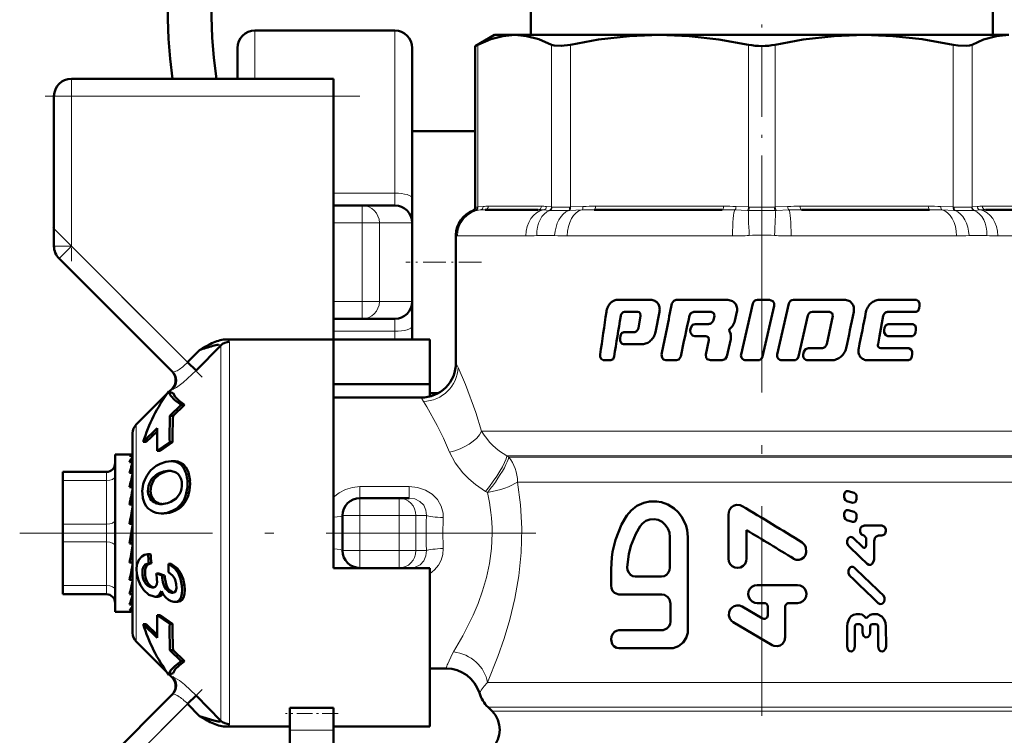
# Model space of a CAD drawing. Extents: x -1351 to 1763, y -1300 to 601.
# Tile 55 of 91: x 239 to 295, y -108 to -67. Entities that reach past the tile are written whole.
import ezdxf

# ---------------------------------------------------------------- set-up
doc = ezdxf.new("R2010")
doc.units = 0
doc.linetypes.add('DASHDOT', pattern=[18.5, 12, -3, 0.5, -3])

msp = doc.modelspace()

# ---------------------------------------------------------------- linework, layer by layer
at = {"color": 7, "linetype": 'DASHDOT', "lineweight": 18, "ltscale": 0.340646}
msp.add_line((281.602, -79.302), (281.602, -65.676), dxfattribs=at)
at = {"color": 7, "lineweight": 50}
for p, q in [((268.381, -68.311), (268.381, -66.811)), ((294.822, -68.311), (294.822, -66.811)), ((260.602, -68.061), (252.602, -68.061)), ((266.302, -68.311), (265.206, -68.944)), ((266.302, -68.311), (267.466, -68.311)), ((267.466, -68.311), (275.747, -68.311)), ((275.747, -68.311), (281.602, -68.311)), ((281.602, -68.311), (287.457, -68.311)), ((287.457, -68.311), (295.737, -68.311)), ((251.602, -70.811), (251.602, -69.061)), ((261.602, -69.061), (261.602, -77.658)), ((265.358, -68.867), (265.206, -68.944)), ((265.206, -78.166), (265.206, -68.944)), ((242.102, -70.811), (257.102, -70.811)), ((257.102, -70.811), (257.102, -71.811)), ((241.102, -80.397), (241.102, -71.811)), ((257.102, -71.811), (257.102, -85.741)), ((261.602, -73.811), (261.602, -81.311)), ((265.206, -73.811), (261.602, -73.811)), ((261.602, -77.658), (261.602, -79.061)), ((258.726, -78.061), (257.101, -78.061)), ((258.726, -78.061), (260.602, -78.061)), ((268.8, -78.311), (265.763, -78.311)), ((279.337, -78.311), (272.004, -78.311)), ((291.2, -78.311), (283.867, -78.311)), ((297.441, -78.311), (294.403, -78.311)), ((261.602, -79.061), (261.602, -83.561)), ((264.102, -79.758), (264.102, -87.061)), ((241.395, -81.104), (247.883, -87.593)), ((261.602, -81.311), (261.602, -85.741)), ((261.602, -83.561), (261.602, -84.965)), ((273.317, -83.468), (275.242, -83.468)), ((276.7, -83.468), (279.586, -83.468)), ((281.083, -83.681), (280.411, -86.59)), ((281.357, -83.468), (282.04, -83.468)), ((281.64, -86.712), (282.313, -83.803)), ((283.147, -83.681), (282.477, -86.59)), ((283.418, -83.468), (286.32, -83.468)), ((288.312, -83.468), (290.444, -83.468)), ((290.599, -83.942), (290.619, -83.801)), ((273.746, -84.157), (274.507, -84.157)), ((274.661, -84.389), (274.535, -85.082)), ((274.635, -84.224), (274.661, -84.389)), ((275.513, -85.311), (275.743, -84.159)), ((277.712, -84.157), (278.697, -84.157)), ((278.697, -84.157), (278.855, -84.224)), ((278.887, -84.389), (278.833, -84.62)), ((278.855, -84.224), (278.887, -84.389)), ((280.058, -84.675), (280.178, -84.159)), ((283.697, -86.712), (284.229, -84.37)), ((284.494, -84.157), (285.479, -84.157)), ((285.663, -84.387), (285.309, -86.009)), ((285.479, -84.157), (285.632, -84.223)), ((285.632, -84.223), (285.663, -84.387)), ((288.333, -85.543), (288.546, -84.387)), ((288.786, -84.157), (290.423, -84.157)), ((258.726, -84.561), (257.101, -84.561)), ((258.726, -84.561), (260.602, -84.561)), ((261.602, -84.965), (261.602, -85.741)), ((277.792, -84.852), (278.543, -84.852)), ((279.757, -85.142), (279.921, -84.966)), ((288.83, -84.852), (290.233, -84.852)), ((273.516, -85.528), (273.493, -85.669)), ((273.712, -85.313), (274.296, -85.313)), ((277.537, -85.065), (277.506, -85.205)), ((277.762, -85.541), (278.388, -85.541)), ((278.388, -85.541), (278.545, -85.608)), ((278.545, -85.608), (278.576, -85.772)), ((279.817, -85.422), (279.741, -85.262)), ((288.247, -86.006), (288.333, -85.543)), ((288.617, -85.065), (288.591, -85.205)), ((288.805, -85.541), (290.211, -85.541)), ((290.392, -85.328), (290.413, -85.188)), ((250.643, -86.073), (249.24, -87.518)), ((249.772, -86.139), (249.595, -86.239)), ((250.643, -86.073), (250.645, -86.06)), ((257.102, -85.741), (250.911, -85.741)), ((257.102, -96.811), (257.102, -85.741)), ((257.102, -85.741), (262.602, -85.741)), ((262.602, -85.741), (262.602, -88.293)), ((273.689, -86.002), (274.765, -86.002)), ((278.576, -85.772), (278.394, -86.59)), ((279.59, -86.712), (279.82, -85.713)), ((249.42, -86.342), (248.745, -87.04)), ((249.595, -86.239), (249.42, -86.342)), ((284.004, -86.449), (283.971, -86.59)), ((284.269, -86.236), (285.023, -86.236)), ((288.405, -86.236), (290.016, -86.236)), ((290.179, -86.712), (290.201, -86.572)), ((249.24, -87.518), (248.745, -87.04)), ((272.523, -86.925), (272.965, -86.925)), ((276.104, -86.925), (276.71, -86.925)), ((278.657, -86.925), (279.322, -86.925)), ((280.684, -86.925), (281.367, -86.925)), ((282.75, -86.925), (283.428, -86.925)), ((284.238, -86.925), (285.583, -86.925)), ((287.652, -86.925), (289.993, -86.925)), ((257.102, -88.293), (262.602, -88.293)), ((262.602, -88.293), (262.602, -88.998)), ((245.807, -90.602), (247.536, -88.873)), ((247.656, -88.704), (247.653, -88.706)), ((247.915, -88.802), (247.656, -88.704)), ((247.692, -88.717), (247.855, -88.554)), ((263.071, -88.811), (262.602, -88.811)), ((247.737, -90.106), (248.384, -89.479)), ((248.566, -89.479), (247.918, -90.106)), ((248.566, -89.479), (248.384, -89.479)), ((262.102, -89.061), (257.102, -89.061)), ((247.737, -90.106), (247.918, -90.106)), ((245.602, -102.526), (245.602, -91.097)), ((247.008, -90.816), (246.208, -91.6)), ((247.005, -90.993), (246.384, -91.6)), ((246.384, -91.6), (246.208, -91.6)), ((247.723, -91.612), (247.011, -92.112)), ((247.885, -91.612), (247.173, -92.112)), ((247.885, -91.612), (247.723, -91.612)), ((244.602, -92.311), (244.602, -92.914)), ((245.58, -92.311), (244.602, -92.311)), ((245.58, -92.311), (245.602, -92.313)), ((247.011, -92.112), (247.173, -92.112)), ((244.602, -92.914), (244.602, -101.311)), ((245.602, -92.397), (245.425, -92.397)), ((245.602, -92.752), (245.425, -92.752)), ((245.563, -92.914), (245.602, -92.81)), ((247.953, -92.697), (247.799, -92.697)), ((241.602, -93.311), (244.102, -93.311)), ((241.602, -93.445), (241.602, -93.311)), ((241.602, -93.811), (241.602, -93.445)), ((245.602, -93.363), (245.425, -93.363)), ((245.602, -93.238), (245.596, -93.363)), ((247.598, -93.255), (247.68, -93.252)), ((247.598, -93.255), (247.75, -93.255)), ((241.602, -96.311), (241.602, -93.811)), ((245.602, -93.791), (245.581, -94.191)), ((245.602, -94.02), (245.589, -94.191)), ((245.602, -94.191), (245.425, -94.191)), ((245.602, -94.535), (245.559, -95.183)), ((286.875, -94.507), (286.543, -94.405)), ((245.602, -95.183), (245.425, -95.183)), ((245.602, -94.811), (245.584, -94.811)), ((247.383, -95.142), (247.362, -95.145)), ((258.602, -94.811), (260.847, -94.811)), ((260.847, -94.811), (261.428, -94.811)), ((286.312, -94.648), (286.312, -94.735)), ((286.457, -94.978), (286.787, -95.08)), ((287.023, -94.837), (287.023, -94.75)), ((245.602, -95.421), (245.521, -96.277)), ((247.388, -95.688), (247.242, -95.688)), ((279.688, -95.742), (279.688, -98.271)), ((286.312, -95.737), (286.312, -95.823)), ((286.875, -95.595), (286.543, -95.493)), ((241.602, -96.311), (241.602, -97.311)), ((245.602, -96.277), (245.425, -96.277)), ((257.602, -97.811), (257.602, -95.811)), ((286.457, -96.067), (286.787, -96.169)), ((287.023, -95.925), (287.023, -95.839)), ((245.425, -97.405), (245.602, -96.405)), ((257.102, -98.811), (257.102, -96.811)), ((280.728, -98.271), (280.728, -96.65)), ((287.435, -96.387), (288.47, -96.387)), ((241.602, -99.811), (241.602, -97.311)), ((245.425, -97.352), (245.513, -97.352)), ((245.602, -97.405), (245.425, -97.405)), ((245.602, -97.394), (245.513, -97.352)), ((276.34, -98.784), (276.34, -97.04)), ((277.37, -102.375), (277.37, -97.04)), ((287.375, -97.624), (286.822, -97.088)), ((287.449, -96.958), (287.436, -96.958)), ((287.572, -97.116), (287.572, -97.497)), ((288.021, -98.32), (288.02, -97.275)), ((288.471, -96.958), (288.27, -96.958)), ((245.531, -97.925), (245.602, -98.357)), ((246.621, -98.009), (246.476, -98.009)), ((245.602, -98.496), (245.425, -98.496)), ((246.681, -98.527), (246.534, -98.527)), ((247.803, -98.568), (247.657, -98.568)), ((245.602, -98.811), (245.564, -98.811)), ((245.602, -99.223), (245.565, -98.804)), ((245.602, -98.953), (245.571, -98.953)), ((247.283, -99.236), (246.958, -99.116)), ((247.105, -99.116), (246.958, -99.116)), ((247.105, -99.116), (247.431, -99.236)), ((262.602, -98.811), (257.102, -98.811)), ((261.428, -98.811), (261.342, -98.811)), ((262.602, -107.882), (262.602, -98.811)), ((272.978, -98.886), (272.978, -99.81)), ((245.602, -99.48), (245.425, -99.48)), ((245.602, -99.938), (245.584, -99.661)), ((247.431, -99.236), (247.283, -99.236)), ((247.999, -99.389), (248.003, -99.398)), ((274.358, -99.297), (275.859, -99.297)), ((241.602, -99.811), (241.602, -100.311)), ((246.746, -99.933), (246.71, -99.931)), ((247.875, -100.231), (247.838, -100.229)), ((281.328, -99.786), (283.647, -99.786)), ((244.102, -100.311), (241.602, -100.311)), ((245.602, -100.298), (245.425, -100.298)), ((245.602, -100.456), (245.598, -100.39)), ((246.884, -100.451), (246.836, -100.449)), ((247.038, -100.451), (246.884, -100.451)), ((248.016, -100.75), (247.966, -100.748)), ((248.169, -100.75), (248.016, -100.75)), ((273.424, -100.323), (275.883, -100.323)), ((281.732, -100.813), (281.328, -100.813)), ((283.145, -100.813), (283.647, -100.813)), ((245.48, -101.311), (244.602, -101.311)), ((245.602, -100.896), (245.425, -100.896)), ((245.602, -101.237), (245.425, -101.237)), ((245.602, -101.301), (245.535, -101.301)), ((276.375, -100.836), (276.375, -101.862)), ((281.631, -101.7), (280.47, -101.016)), ((281.935, -101.019), (281.935, -101.522)), ((282.944, -102.774), (282.944, -101.019)), ((247.011, -101.511), (247.723, -102.011)), ((247.173, -101.511), (247.011, -101.511)), ((247.173, -101.511), (247.885, -102.011)), ((279.967, -101.909), (282.187, -103.222)), ((287.023, -101.446), (287.206, -101.446)), ((287.949, -101.445), (288.136, -101.445)), ((246.208, -102.023), (247.008, -102.807)), ((246.384, -102.023), (246.208, -102.023)), ((246.384, -102.023), (247.005, -102.63)), ((247.885, -102.011), (247.723, -102.011)), ((273.424, -102.375), (275.883, -102.375)), ((286.48, -102.16), (286.481, -103.301)), ((286.915, -103.3), (286.914, -102.176)), ((287.231, -102.017), (287.036, -102.017)), ((287.354, -102.175), (287.355, -102.507)), ((287.8, -102.507), (287.8, -102.174)), ((288.124, -102.016), (287.924, -102.016)), ((288.25, -102.173), (288.251, -103.298)), ((288.704, -103.297), (288.703, -102.157)), ((245.807, -103.021), (247.536, -104.75)), ((247.737, -103.517), (248.384, -104.144)), ((247.918, -103.517), (247.737, -103.517)), ((247.918, -103.517), (248.566, -104.144)), ((273.424, -103.401), (276.375, -103.401)), ((248.566, -104.144), (248.384, -104.144)), ((263.536, -104.561), (262.602, -104.561)), ((247.653, -104.917), (247.656, -104.919)), ((247.656, -104.919), (247.915, -104.821)), ((247.692, -104.906), (247.855, -105.069)), ((247.883, -106.03), (241.688, -112.226)), ((248.745, -106.582), (249.24, -106.105)), ((249.24, -106.105), (250.643, -107.55)), ((249.42, -107.281), (248.745, -106.582)), ((254.602, -106.808), (257.102, -106.808)), ((254.602, -106.808), (254.602, -107.144)), ((257.102, -106.808), (257.102, -107.144)), ((265.938, -106.776), (266.162, -107.001)), ((249.42, -107.281), (249.595, -107.384)), ((249.595, -107.384), (249.772, -107.484)), ((254.602, -107.144), (254.602, -108.098)), ((257.102, -107.144), (257.102, -108.098)), ((250.911, -107.882), (254.602, -107.882)), ((254.602, -110.959), (254.602, -108.098)), ((257.102, -107.882), (262.602, -107.882)), ((257.102, -110.959), (257.102, -108.098))]:
    msp.add_line(p, q, dxfattribs=at)
at = {"color": 7, "lineweight": 18}
for p, q in [((252.602, -70.811), (252.602, -68.061)), ((260.602, -68.061), (260.602, -77.36)), ((265.358, -68.867), (265.358, -78.153)), ((269.575, -78.153), (269.575, -68.867)), ((270.657, -68.867), (270.657, -78.153)), ((280.836, -78.153), (280.836, -68.867)), ((282.367, -68.867), (282.367, -78.153)), ((292.547, -78.153), (292.547, -68.867)), ((293.629, -68.867), (293.629, -78.153)), ((242.102, -71.811), (242.102, -70.811)), ((241.102, -71.811), (242.102, -71.811)), ((242.102, -71.811), (257.102, -71.811)), ((242.102, -71.811), (242.102, -80.397)), ((257.101, -77.36), (260.602, -77.36)), ((260.602, -77.36), (260.602, -78.061)), ((258.726, -78.061), (258.726, -79.061)), ((265.206, -78.166), (265.337, -78.155)), ((265.337, -78.155), (265.358, -78.153)), ((265.358, -78.153), (265.652, -78.124)), ((265.948, -78.111), (268.985, -78.111)), ((269.281, -78.124), (269.575, -78.153)), ((269.575, -78.153), (269.597, -78.155)), ((270.605, -78.155), (270.657, -78.153)), ((270.657, -78.153), (271.366, -78.124)), ((272.08, -78.111), (279.413, -78.111)), ((280.128, -78.124), (280.836, -78.153)), ((280.836, -78.153), (280.889, -78.155)), ((282.315, -78.155), (282.367, -78.153)), ((282.367, -78.153), (283.076, -78.124)), ((283.79, -78.111), (291.123, -78.111)), ((291.838, -78.124), (292.547, -78.153)), ((292.547, -78.153), (292.598, -78.155)), ((293.607, -78.155), (293.629, -78.153)), ((293.629, -78.153), (293.922, -78.124)), ((294.218, -78.111), (297.256, -78.111)), ((265.205, -78.347), (265.076, -78.353)), ((265.226, -78.345), (265.205, -78.347)), ((265.491, -78.323), (265.226, -78.345)), ((269.437, -78.345), (269.115, -78.323)), ((269.464, -78.347), (269.437, -78.345)), ((270.608, -78.345), (270.552, -78.347)), ((271.305, -78.323), (270.608, -78.345)), ((280.774, -78.345), (280.054, -78.323)), ((280.832, -78.347), (280.774, -78.345)), ((282.43, -78.345), (282.371, -78.347)), ((283.15, -78.323), (282.43, -78.345)), ((292.596, -78.345), (291.899, -78.323)), ((292.652, -78.347), (292.596, -78.345)), ((293.767, -78.345), (293.74, -78.347)), ((294.088, -78.323), (293.767, -78.345)), ((258.726, -79.061), (257.101, -79.061)), ((258.726, -79.061), (259.717, -79.061)), ((258.726, -79.061), (258.726, -81.311)), ((259.717, -79.061), (261.593, -79.061)), ((259.717, -79.061), (259.717, -83.561)), ((261.593, -79.061), (261.602, -79.061)), ((261.593, -79.061), (261.593, -83.561)), ((264.117, -79.785), (264.102, -79.758)), ((264.182, -79.811), (268.1, -79.811)), ((269.747, -79.785), (268.728, -79.785)), ((270.468, -79.811), (279.928, -79.811)), ((283.276, -79.811), (292.736, -79.811)), ((294.475, -79.785), (293.456, -79.785)), ((295.103, -79.811), (299.021, -79.811)), ((241.102, -80.397), (242.102, -80.397)), ((241.395, -81.104), (242.102, -80.397)), ((248.745, -87.04), (242.102, -80.397)), ((258.726, -81.311), (258.726, -83.561)), ((258.726, -83.561), (257.101, -83.561)), ((258.726, -83.561), (259.717, -83.561)), ((258.726, -84.561), (258.726, -83.561)), ((259.717, -83.561), (261.593, -83.561)), ((261.593, -83.561), (261.602, -83.561)), ((260.602, -84.561), (260.602, -85.263)), ((260.602, -85.263), (257.101, -85.263)), ((260.602, -85.263), (260.602, -85.741)), ((250.643, -96.811), (250.643, -86.073)), ((251.138, -85.874), (251.138, -96.811)), ((264.102, -87.062), (264.223, -87.335)), ((262.237, -89.279), (262.102, -89.061)), ((245.807, -96.811), (245.807, -90.602)), ((265.569, -90.983), (299.102, -90.983)), ((248.107, -92.708), (247.953, -92.708)), ((267.014, -92.397), (298.516, -92.397)), ((267.014, -92.397), (267.117, -92.476)), ((267.117, -92.476), (298.438, -92.476)), ((244.102, -93.311), (244.102, -93.317)), ((244.102, -93.317), (244.102, -93.445)), ((244.102, -93.445), (244.102, -93.811)), ((247.311, -93.362), (247.158, -93.362)), ((248.658, -93.069), (248.507, -93.069)), ((244.102, -93.811), (241.602, -93.811)), ((244.102, -96.311), (244.102, -93.811)), ((246.793, -93.809), (246.642, -93.809)), ((248.884, -93.818), (248.736, -93.818)), ((267.621, -93.89), (267.827, -93.89)), ((267.827, -93.89), (295.166, -93.89)), ((295.166, -93.89), (297.852, -93.89)), ((246.626, -94.428), (246.477, -94.428)), ((248.82, -94.529), (248.673, -94.529)), ((258.602, -94.154), (258.602, -94.811)), ((258.602, -94.154), (261.428, -94.154)), ((261.428, -94.154), (261.428, -94.811)), ((265.9, -94.489), (265.794, -94.427)), ((246.753, -94.842), (246.606, -94.842)), ((247.064, -95.09), (246.918, -95.09)), ((248.535, -95.136), (248.39, -95.136)), ((258.602, -94.811), (258.602, -95.811)), ((260.847, -95.811), (260.847, -94.811)), ((248.053, -95.525), (247.907, -95.525)), ((241.602, -96.311), (244.102, -96.311)), ((244.102, -96.311), (244.102, -97.311)), ((257.602, -95.811), (258.602, -95.811)), ((258.602, -95.811), (258.602, -97.811)), ((260.847, -95.811), (258.602, -95.811)), ((260.847, -97.811), (260.847, -95.811)), ((260.847, -95.811), (261.809, -95.811)), ((262.411, -95.811), (261.809, -95.811)), ((261.809, -95.811), (261.809, -97.811)), ((245.807, -96.811), (245.807, -103.021)), ((250.643, -107.55), (250.643, -96.811)), ((251.138, -96.811), (251.138, -107.749)), ((244.102, -97.311), (241.602, -97.311)), ((244.102, -99.811), (244.102, -97.311)), ((257.602, -97.811), (258.602, -97.811)), ((258.602, -97.811), (260.847, -97.811)), ((258.602, -98.811), (258.602, -97.811)), ((260.847, -97.811), (261.809, -97.811)), ((260.847, -97.811), (260.847, -98.811)), ((261.809, -97.811), (262.411, -97.811)), ((248.346, -99.086), (248.199, -99.086)), ((246.315, -99.216), (246.165, -99.216)), ((247.442, -99.366), (247.293, -99.366)), ((241.602, -99.811), (244.102, -99.811)), ((244.102, -99.811), (244.102, -100.311)), ((246.512, -99.711), (246.361, -99.711)), ((246.779, -99.931), (246.71, -99.931)), ((247.909, -100.229), (247.838, -100.229)), ((248.561, -99.812), (248.413, -99.812)), ((248.505, -100.524), (248.353, -100.524)), ((247.855, -105.069), (247.865, -105.066)), ((265.896, -105.362), (297.852, -105.362)), ((242.102, -113.226), (248.745, -106.582)), ((297.266, -106.776), (265.938, -106.776)), ((266.162, -107.001), (297.041, -107.001)), ((257.102, -108.098), (254.602, -108.098))]:
    msp.add_line(p, q, dxfattribs=at)
at = {"color": 7, "linetype": 'DASHDOT', "lineweight": 18, "ltscale": 0.257589}
msp.add_line((242.102, -70.953), (242.102, -81.256), dxfattribs=at)
at = {"color": 7, "linetype": 'DASHDOT', "lineweight": 18, "ltscale": 0.450015}
msp.add_line((258.602, -71.811), (240.601, -71.811), dxfattribs=at)
at = {"color": 7, "linetype": 'DASHDOT', "lineweight": 18}
for p, q in [((281.602, -76.775), (281.602, -112.468)), ((268.674, -96.811), (239.14, -96.811))]:
    msp.add_line(p, q, dxfattribs=at)
at = {"color": 7, "linetype": 'DASHDOT', "lineweight": 18, "ltscale": 0.30237}
msp.add_line((241.036, -79.331), (249.588, -87.883), dxfattribs=at)
at = {"color": 7, "linetype": 'DASHDOT', "lineweight": 18, "ltscale": 0.108127}
msp.add_line((265.566, -81.311), (261.241, -81.311), dxfattribs=at)
at = {"color": 7, "linetype": 'DASHDOT', "lineweight": 18, "ltscale": 0.06}
for p, q in [((258.602, -98.011), (258.602, -95.611)), ((260.847, -98.011), (260.847, -95.611))]:
    msp.add_line(p, q, dxfattribs=at)
at = {"color": 7, "linetype": 'DASHDOT', "lineweight": 18, "ltscale": 0.067371}
msp.add_line((258.377, -95.811), (261.072, -95.811), dxfattribs=at)
at = {"color": 7, "linetype": 'DASHDOT', "lineweight": 18, "ltscale": 0.067386}
msp.add_line((261.072, -97.811), (258.377, -97.811), dxfattribs=at)
at = {"color": 7, "linetype": 'DASHDOT', "lineweight": 18, "ltscale": 0.296716}
msp.add_line((249.575, -105.753), (241.182, -114.145), dxfattribs=at)
at = {"color": 7, "linetype": 'DASHDOT', "lineweight": 18, "ltscale": 0.075015}
msp.add_line((257.352, -107.144), (254.351, -107.144), dxfattribs=at)
at = {"color": 7, "lineweight": 50}
for points in [[(267.466, -68.311), (266.787, -68.371), (266.091, -68.552), (265.358, -68.867)], [(269.575, -68.867), (268.841, -68.552), (268.145, -68.371), (267.466, -68.311)], [(275.747, -68.311), (274.025, -68.377), (272.255, -68.577), (270.657, -68.867)], [(280.836, -68.867), (279.148, -68.564), (277.451, -68.375), (275.747, -68.311)], [(287.457, -68.311), (285.735, -68.377), (283.965, -68.577), (282.367, -68.867)], [(292.547, -68.867), (290.778, -68.552), (289.097, -68.371), (287.457, -68.311)], [(295.737, -68.311), (295.024, -68.377), (294.291, -68.577), (293.629, -68.867)], [(270.657, -68.867), (270.122, -68.941), (269.719, -68.916), (269.575, -68.867)], [(293.629, -68.867), (293.484, -68.917), (293.3, -68.941), (292.831, -68.917), (292.547, -68.867)], [(276.7, -83.468), (276.556, -83.518), (276.456, -83.681)], [(282.313, -83.803), (282.305, -83.656), (282.221, -83.533), (282.04, -83.468)], [(290.619, -83.801), (290.617, -83.669), (290.572, -83.549), (290.444, -83.468)], [(277.457, -84.37), (277.535, -84.229), (277.712, -84.157)], [(290.423, -84.157), (290.544, -84.087), (290.599, -83.942)], [(277.792, -84.852), (277.642, -84.901), (277.537, -85.065)], [(288.83, -84.852), (288.69, -84.916), (288.617, -85.065)], [(290.413, -85.188), (290.411, -85.054), (290.365, -84.932), (290.233, -84.852)], [(273.712, -85.313), (273.58, -85.38), (273.516, -85.528)], [(277.506, -85.205), (277.513, -85.35), (277.627, -85.502), (277.762, -85.541)], [(288.591, -85.205), (288.595, -85.343), (288.687, -85.497), (288.805, -85.541)], [(290.211, -85.541), (290.334, -85.473), (290.392, -85.328)], [(273.493, -85.669), (273.497, -85.803), (273.526, -85.888), (273.578, -85.957), (273.689, -86.002)], [(272.353, -86.59), (272.355, -86.722), (272.398, -86.843), (272.523, -86.925)], [(272.965, -86.925), (273.09, -86.857), (273.149, -86.712)], [(275.867, -86.59), (275.889, -86.777), (275.977, -86.884), (276.104, -86.925)], [(276.71, -86.925), (276.856, -86.875), (276.957, -86.712)], [(278.394, -86.59), (278.42, -86.781), (278.48, -86.858), (278.657, -86.925)], [(279.322, -86.925), (279.493, -86.866), (279.59, -86.712)], [(284.269, -86.236), (284.1, -86.296), (284.004, -86.449)], [(289.993, -86.925), (290.119, -86.858), (290.179, -86.712)], [(290.201, -86.572), (290.198, -86.438), (290.158, -86.328), (290.016, -86.236)], [(247.656, -88.704), (247.777, -88.944), (248.025, -89.204), (248.384, -89.479)], [(247.915, -88.802), (248.041, -89.015), (248.261, -89.241), (248.566, -89.479)], [(247.176, -92.847), (247.492, -92.736), (247.799, -92.697)], [(248.658, -93.069), (248.789, -93.338), (248.884, -93.818)], [(246.793, -93.809), (246.66, -94.11), (246.626, -94.428)], [(246.663, -95.529), (246.499, -95.405), (246.365, -95.244), (246.259, -95.041), (246.191, -94.81), (246.157, -94.552)], [(246.607, -94.841), (246.493, -94.558), (246.477, -94.428)], [(246.626, -94.428), (246.664, -94.652), (246.753, -94.842)], [(248.288, -94.581), (248.09, -94.836), (247.793, -95.03)], [(286.543, -94.405), (286.431, -94.415), (286.372, -94.465), (286.315, -94.61), (286.312, -94.648)], [(287.023, -94.75), (287.01, -94.658), (286.969, -94.576), (286.875, -94.507)], [(277.37, -97.04), (277.32, -96.617), (277.251, -96.338), (277.006, -95.858), (276.807, -95.612), (276.579, -95.402), (276.227, -95.182), (275.857, -95.046), (275.582, -94.997), (275.179, -95.001), (274.85, -95.072), (274.439, -95.26), (274.12, -95.528), (273.88, -95.808)], [(280.468, -95.267), (280.366, -95.222), (280.146, -95.2), (279.986, -95.247), (279.849, -95.343), (279.725, -95.528), (279.688, -95.742)], [(286.312, -94.735), (286.324, -94.825), (286.383, -94.931), (286.457, -94.978)], [(286.787, -95.08), (286.9, -95.07), (286.96, -95.021), (287.019, -94.875), (287.023, -94.837)], [(247.907, -95.525), (247.574, -95.645), (247.242, -95.688)], [(286.543, -95.493), (286.431, -95.504), (286.372, -95.553), (286.315, -95.699), (286.312, -95.737)], [(287.023, -95.839), (287.01, -95.747), (286.969, -95.665), (286.875, -95.595)], [(273.88, -95.808), (273.574, -96.329), (273.225, -97.199), (273.062, -97.89), (273.016, -98.207), (272.978, -98.886)], [(276.34, -97.04), (276.31, -96.786), (276.221, -96.546), (276.078, -96.336), (275.89, -96.171), (275.669, -96.061), (275.431, -96.015), (275.191, -96.035), (274.967, -96.119), (274.772, -96.26), (274.633, -96.424)], [(286.312, -95.823), (286.324, -95.914), (286.383, -96.02), (286.457, -96.067)], [(286.787, -96.169), (286.9, -96.159), (286.96, -96.11), (287.019, -95.964), (287.023, -95.925)], [(274.633, -96.424), (274.382, -96.847), (274.102, -97.54), (273.981, -98.027), (273.903, -98.769)], [(287.435, -96.388), (287.316, -96.433), (287.25, -96.517), (287.216, -96.635), (287.224, -96.758), (287.301, -96.9), (287.436, -96.958)], [(288.471, -96.957), (288.611, -96.896), (288.659, -96.831), (288.695, -96.711), (288.686, -96.585), (288.619, -96.457), (288.47, -96.387)], [(283.416, -98.277), (283.57, -98.337), (283.744, -98.34), (283.859, -98.303), (283.995, -98.205), (284.092, -98.068), (284.141, -97.911), (284.121, -97.637), (284.052, -97.498), (283.907, -97.355)], [(286.822, -97.088), (286.757, -97.045), (286.656, -97.035), (286.596, -97.061), (286.547, -97.105), (286.482, -97.251), (286.488, -97.412), (286.562, -97.545)], [(287.449, -96.958), (287.57, -97.094), (287.572, -97.116)], [(288.02, -97.275), (288.062, -97.097), (288.116, -97.025), (288.27, -96.958)], [(245.847, -99.149), (245.826, -98.875), (245.848, -98.62), (245.949, -98.341), (246.123, -98.147), (246.287, -98.058), (246.476, -98.009)], [(287.572, -97.497), (287.55, -97.588), (287.522, -97.625), (287.484, -97.649), (287.425, -97.653), (287.375, -97.624)], [(246.165, -99.216), (246.164, -98.904), (246.22, -98.738), (246.322, -98.617), (246.534, -98.527)], [(246.681, -98.527), (246.468, -98.617), (246.367, -98.738), (246.313, -98.901), (246.315, -99.216)], [(247.657, -98.568), (248.018, -98.845), (248.199, -99.086)], [(247.803, -98.568), (248.165, -98.845), (248.346, -99.086)], [(279.688, -98.271), (279.714, -98.434), (279.787, -98.584), (279.904, -98.702), (280.052, -98.778), (280.217, -98.803), (280.381, -98.773), (280.527, -98.692), (280.64, -98.568), (280.708, -98.416), (280.728, -98.271)], [(287.623, -98.574), (287.725, -98.632), (287.841, -98.625), (287.938, -98.556), (288.016, -98.379), (288.021, -98.32)], [(247.651, -99.053), (247.891, -99.237), (247.999, -99.389)], [(248.199, -99.086), (248.338, -99.43), (248.413, -99.812)], [(248.346, -99.086), (248.486, -99.43), (248.561, -99.812)], [(273.903, -98.769), (273.922, -98.93), (273.984, -99.077), (274.086, -99.196), (274.217, -99.272), (274.358, -99.297)], [(275.859, -99.297), (276.007, -99.271), (276.142, -99.198), (276.248, -99.084), (276.317, -98.939), (276.34, -98.784)], [(286.896, -98.795), (286.832, -98.752), (286.73, -98.742), (286.67, -98.768), (286.621, -98.811), (286.555, -98.958), (286.561, -99.119), (286.636, -99.252)], [(246.24, -100.085), (246.045, -99.799), (245.914, -99.466), (245.847, -99.149)], [(246.996, -99.597), (246.979, -99.736), (246.926, -99.849)], [(247.838, -100.229), (247.67, -100.176), (247.494, -100.004), (247.415, -99.858), (247.339, -99.626), (247.293, -99.366)], [(247.442, -99.366), (247.518, -99.731), (247.606, -99.941), (247.724, -100.102), (247.944, -100.222)], [(246.836, -100.449), (246.536, -100.342), (246.24, -100.085)], [(246.71, -99.931), (246.579, -99.896), (246.457, -99.816), (246.361, -99.711)], [(246.512, -99.711), (246.64, -99.841), (246.816, -99.924)], [(247.252, -100.134), (247.148, -100.332), (247.03, -100.422), (246.884, -100.451)], [(247.966, -100.748), (247.806, -100.711), (247.652, -100.631), (247.502, -100.501), (247.37, -100.336), (247.252, -100.134)], [(248.092, -99.727), (248.102, -99.967), (248.074, -100.098), (248.012, -100.187), (247.951, -100.22), (247.875, -100.231)], [(248.413, -99.812), (248.432, -100.055), (248.421, -100.282), (248.353, -100.524)], [(248.561, -99.812), (248.581, -100.055), (248.571, -100.282), (248.505, -100.524)], [(272.978, -99.81), (273, -99.969), (273.063, -100.113), (273.163, -100.227), (273.357, -100.316), (273.424, -100.323)], [(281.328, -99.786), (281.171, -99.812), (281.027, -99.887), (280.915, -100.004), (280.845, -100.151), (280.823, -100.313), (280.854, -100.473), (280.931, -100.616), (281.05, -100.727), (281.198, -100.795), (281.328, -100.813)], [(283.647, -100.813), (283.807, -100.785), (283.949, -100.708), (284.062, -100.586), (284.129, -100.433), (284.146, -100.27), (284.119, -100.128), (284.052, -99.998), (283.939, -99.882), (283.791, -99.808), (283.647, -99.786)], [(248.353, -100.524), (248.264, -100.654), (248.141, -100.73), (248.016, -100.75)], [(248.505, -100.524), (248.43, -100.638), (248.332, -100.714), (248.169, -100.75)], [(275.883, -100.323), (276.034, -100.348), (276.231, -100.474), (276.322, -100.606), (276.375, -100.836)], [(288.264, -100.817), (288.379, -100.873), (288.479, -100.856), (288.543, -100.808), (288.59, -100.742), (288.624, -100.621), (288.613, -100.496), (288.535, -100.361)], [(280.47, -101.016), (280.325, -100.959), (280.17, -100.949), (280.026, -100.986), (279.897, -101.066), (279.794, -101.185), (279.729, -101.344), (279.719, -101.523), (279.769, -101.693), (279.861, -101.824), (279.967, -101.909)], [(276.375, -101.862), (276.35, -102.021), (276.279, -102.165), (276.169, -102.279), (275.956, -102.368), (275.883, -102.375)], [(281.935, -101.522), (281.896, -101.642), (281.794, -101.718), (281.709, -101.726), (281.631, -101.7)], [(287.023, -101.447), (286.837, -101.49), (286.715, -101.572), (286.617, -101.684), (286.501, -101.962), (286.48, -102.16)], [(287.483, -101.607), (287.334, -101.475), (287.206, -101.446)], [(287.669, -101.607), (287.619, -101.651), (287.554, -101.658), (287.514, -101.639), (287.483, -101.607)], [(287.949, -101.445), (287.792, -101.49), (287.669, -101.607)], [(288.703, -102.157), (288.677, -101.946), (288.6, -101.749), (288.474, -101.586), (288.223, -101.454), (288.136, -101.445)], [(273.424, -102.375), (273.289, -102.399), (273.177, -102.459), (273.071, -102.573), (273, -102.729), (272.978, -102.895), (273.045, -103.16), (273.137, -103.282), (273.279, -103.373), (273.424, -103.401)], [(276.375, -103.401), (276.53, -103.388), (276.831, -103.286), (277.097, -103.079), (277.276, -102.806), (277.358, -102.52), (277.37, -102.375)], [(286.914, -102.176), (286.934, -102.088), (286.976, -102.037), (287.035, -102.017)], [(287.231, -102.017), (287.352, -102.153), (287.354, -102.175)], [(287.355, -102.507), (287.413, -102.699), (287.503, -102.776), (287.577, -102.792)], [(287.577, -102.792), (287.686, -102.756), (287.78, -102.627), (287.8, -102.507)], [(287.8, -102.174), (287.821, -102.086), (287.864, -102.035), (287.924, -102.016)], [(288.124, -102.015), (288.191, -102.039), (288.229, -102.085), (288.25, -102.173)], [(282.187, -103.222), (282.284, -103.266), (282.496, -103.287), (282.651, -103.243), (282.784, -103.152), (282.904, -102.975), (282.944, -102.774)], [(286.481, -103.301), (286.516, -103.456), (286.561, -103.522), (286.625, -103.569), (286.727, -103.583), (286.777, -103.565), (286.839, -103.516), (286.883, -103.449), (286.915, -103.3)], [(288.251, -103.298), (288.291, -103.46), (288.341, -103.526), (288.409, -103.569), (288.508, -103.58), (288.578, -103.553), (288.679, -103.427), (288.704, -103.297)], [(248.384, -104.144), (248.025, -104.419), (247.777, -104.678), (247.656, -104.919)], [(248.566, -104.144), (248.261, -104.382), (248.041, -104.608), (247.915, -104.821)], [(250.643, -107.55), (250.645, -107.565), (250.639, -107.577), (250.625, -107.585), (250.591, -107.592), (250.492, -107.586), (250.238, -107.531), (249.42, -107.281)]]:
    msp.add_lwpolyline(points, dxfattribs=at)
at = {"color": 7, "lineweight": 18}
for points in [[(269.597, -78.155), (270.108, -78.166), (270.605, -78.155)], [(292.598, -78.155), (293.296, -78.166), (293.607, -78.155)], [(250.645, -86.06), (250.64, -86.047), (250.632, -86.041), (250.607, -86.033), (250.515, -86.034)], [(249.24, -87.517), (248.496, -88.201), (248.113, -88.478), (247.964, -88.562), (247.901, -88.583), (247.889, -88.582), (247.883, -88.58)], [(247.883, -87.593), (247.887, -87.596), (247.9, -87.6), (247.918, -87.601), (247.987, -87.587)], [(264.223, -87.335), (264.638, -88.318), (265.232, -89.916), (265.569, -90.983)], [(263.737, -92.179), (263.384, -91.378), (263.022, -90.654), (262.426, -89.59), (262.237, -89.279)], [(265.794, -94.427), (265.212, -94.035), (264.832, -93.714), (264.489, -93.364), (264.054, -92.789), (263.737, -92.179)], [(267.621, -93.89), (267.791, -95.203), (267.863, -96.558), (267.829, -97.928), (267.693, -99.264), (267.466, -100.558), (267.175, -101.762), (266.851, -102.849), (266.498, -103.865), (265.896, -105.362)], [(257.102, -94.754), (257.413, -94.501), (257.772, -94.314), (258.178, -94.195), (258.602, -94.154)], [(261.428, -94.154), (261.9, -94.202), (262.349, -94.347), (262.735, -94.581), (263.048, -94.898), (263.257, -95.267), (263.362, -95.677), (263.372, -95.926)], [(262.411, -95.811), (262.383, -95.501), (262.257, -95.22), (262.041, -94.997), (261.755, -94.858), (261.428, -94.811)], [(263.964, -103.608), (264.497, -102.684), (265.08, -101.512), (265.363, -100.84), (265.624, -100.118), (265.844, -99.362), (266.019, -98.557), (266.135, -97.691), (266.174, -96.811)], [(261.428, -98.811), (261.757, -98.764), (262.047, -98.621), (262.261, -98.397), (262.384, -98.114), (262.411, -97.811)], [(263.372, -97.697), (263.35, -98.032), (263.258, -98.355), (263.097, -98.655), (262.877, -98.918), (262.602, -99.137)], [(263.626, -104.289), (263.89, -103.738), (263.964, -103.608)], [(247.883, -105.043), (247.889, -105.04), (247.909, -105.041), (248.023, -105.091), (248.275, -105.255), (248.565, -105.478), (249.24, -106.105)], [(247.987, -106.036), (247.924, -106.022), (247.902, -106.022), (247.888, -106.026), (247.883, -106.03)], [(251.138, -107.749), (251.135, -107.769), (251.128, -107.782), (251.104, -107.807), (250.965, -107.869), (250.911, -107.882)]]:
    msp.add_lwpolyline(points, dxfattribs=at)
at = {"color": 7, "lineweight": 50}
for centre, radius, start, end in [((281.602, -66.511), 34, 126.8713, 187.2665), ((281.602, -66.511), 31.5, 120.2908, 187.8467), ((252.602, -69.061), 1, 90, 180), ((260.602, -69.061), 1, 0, 90), ((281.591, -65.217), 3.727, 258.3236, 270.1709), ((281.613, -65.214), 3.73, 269.8334, 281.6705), ((242.102, -71.811), 1, 90, 180), ((260.602, -79.061), 1, 0, 90), ((265.006, -78.166), 0.2, 290.5167, 0), ((265.602, -79.758), 1.5, 110.5177, 180), ((242.102, -80.397), 1, 180, 225), ((260.602, -83.561), 1, 270, 360), ((273.668, -84.284), 0.967, 155.8929, 172.5603), ((273.609, -84.259), 0.903, 139.3445, 155.8358), ((273.447, -84.134), 0.698, 118.648, 138.3853), ((273.32, -83.897), 0.429, 90.3796, 118.9359), ((275.249, -83.959), 0.49, 62.9414, 90.8066), ((275.244, -83.972), 0.504, 36.7117, 63.1025), ((275.19, -83.997), 0.563, 11.0898, 35.4859), ((275.017, -84.023), 0.738, 349.4144, 10.4597), ((747.632, -180.586), 481.038, 168.37832, 168.73183), ((279.597, -84.147), 0.679, 66.8678, 90.9164), ((279.633, -84.057), 0.582, 41.6795, 66.6746), ((279.668, -84.008), 0.523, 13.1635, 40.2222), ((279.56, -84.023), 0.633, 347.6123, 12.2146), ((281.352, -83.744), 0.275, 89.1109, 166.9741), ((283.415, -83.741), 0.273, 89.4247, 167.3589), ((286.33, -84.038), 0.57, 64.7254, 91.0241), ((286.346, -83.995), 0.525, 38.276, 64.2203), ((286.316, -83.999), 0.551, 11.5745, 36.6994), ((286.14, -84.023), 0.729, 349.2773, 10.5953), ((288.35, -84.299), 0.803, 149.3997, 170.0237), ((288.471, -84.364), 0.941, 132.4723, 149.7346), ((288.429, -84.332), 0.888, 114.3979, 131.885), ((288.317, -84.083), 0.615, 90.4446, 114.4784), ((604.726, -134.034), 335.742, 171.45687, 171.87621), ((622.083, -141.977), 353.283, 170.61815, 171.00002), ((273.852, -84.446), 0.331, 137.9785, 169.904), ((273.752, -84.348), 0.191, 91.7893, 139.723), ((274.514, -84.301), 0.143, 32.3577, 92.7757), ((840.941, -206.006), 576.462, 167.8188, 168.056805), ((284.492, -84.426), 0.269, 89.7996, 167.9327), ((-211.595, 18.39), 508.891, 348.13579, 348.37446), ((-157.184, 3.873), 453.372, 348.53592, 348.80355), ((288.864, -84.454), 0.325, 134.9517, 168.1808), ((288.791, -84.371), 0.214, 91.4217, 136.7535), ((278.543, -84.567), 0.285, 269.9966, 310.1194), ((278.532, -84.541), 0.312, 308.6956, 345.3235), ((279.214, -84.455), 0.873, 324.1514, 345.3606), ((274.289, -85.097), 0.216, 271.9111, 316.5287), ((274.215, -85.017), 0.326, 315.2376, 348.5104), ((274.602, -85.11), 0.938, 312.6657, 329.8865), ((274.68, -85.157), 0.847, 329.9476, 349.4919), ((279.813, -85.21), 0.0879, 129.3246, 216.2249), ((279.222, -85.572), 0.613, 346.7671, 14.1878), ((252.726, -91.396), 6.03, 115.4614, 119.329), ((253.226, -97.167), 11.472, 105.3248, 107.295), ((251.275, -88.296), 2.608, 107.0469, 115.9661), ((250.883, -88.51), 2.503, 98.4471, 105.9728), ((250.929, -87.145), 1.405, 90.7149, 107.301), ((274.762, -85.404), 0.598, 270.2997, 294.7998), ((274.66, -85.167), 0.856, 294.3232, 312.3779), ((285.015, -85.936), 0.301, 271.6384, 308.5393), ((285.028, -85.939), 0.289, 306.9279, 346.0338), ((288.443, -86.059), 0.202, 164.7047, 212.9533), ((288.398, -86.088), 0.148, 213.2548, 272.9146), ((253.334, -97.738), 12.05, 106.9807, 108.9565), ((280.68, -86.65), 0.275, 167.4877, 270.794), ((281.371, -86.649), 0.275, 269.1104, 346.9538), ((282.746, -86.649), 0.275, 167.537, 270.7746), ((283.431, -86.653), 0.272, 269.4226, 347.5766), ((284.238, -86.652), 0.273, 166.9363, 269.7842), ((285.52, -85.986), 0.95, 291.4841, 309.2075), ((285.529, -86.006), 0.929, 309.594, 327.6325), ((285.57, -86.039), 0.877, 327.999, 347.1481), ((287.774, -86.381), 0.647, 167.0812, 191.0248), ((287.676, -86.401), 0.547, 190.9675, 216.1427), ((287.653, -86.396), 0.531, 218.0017, 243.1281), ((262.102, -87.062), 2, 269.9989, 0.0007), ((285.583, -86.159), 0.766, 270.0359, 291.8521), ((287.645, -86.407), 0.518, 243.4428, 270.8226), ((247.361, -88.059), 0.699, 314.9437, 45.0571), ((247.388, -88.086), 0.699, 315.0791, 44.8933), ((273.629, -91.079), 25.911, 177.8474, 181.1783), ((270.705, -91.332), 22.821, 176.9184, 180.701), ((246.302, -91.097), 0.7, 135, 180), ((274.585, -91.385), 27.583, 178.8161, 181.5088), ((244.102, -92.811), 0.5, 270, 360), ((246.737, -93.237), 1.397, 144.3579, 159.7069), ((251.8, -95.074), 6.6, 160.9015, 164.979), ((247.876, -94.394), 1.697, 114.3516, 149.2914), ((247.8, -93.78), 1.083, 81.8686, 90.0638), ((247.954, -93.775), 1.077, 81.8482, 90.0644), ((247.856, -93.461), 0.759, 31.0334, 82.6172), ((248.01, -93.455), 0.753, 30.7994, 82.5875), ((261.988, -97.723), 16.935, 165.3751, 167.9594), ((247.612, -94.412), 1.143, 113.3749, 148.1347), ((247.763, -94.414), 1.144, 113.2778, 148.0518), ((247.662, -94.474), 1.221, 93.002, 114.3788), ((247.814, -94.47), 1.217, 92.9942, 114.42), ((247.688, -94.124), 0.872, 75.485, 90.5), ((247.739, -93.931), 0.673, 50.7039, 75.5964), ((247.754, -93.904), 0.641, 23.502, 50.2025), ((247.879, -94.442), 1.725, 147.9641, 183.6481), ((247.527, -94.377), 1.051, 147.3056, 182.8145), ((247.286, -94.049), 1.134, 332.0162, 4.4184), ((247.465, -94.02), 0.954, 3.5095, 22.9776), ((246.484, -93.979), 2.257, 345.9018, 4.0929), ((246.622, -93.973), 2.267, 345.8077, 3.924), ((285.253, -102.643), 40.521, 168.1124, 169.3901), ((247.081, -94.158), 1.634, 323.2374, 346.8968), ((247.223, -94.154), 1.639, 323.1908, 346.791), ((247.176, -94.449), 0.691, 214.5532, 248.0744), ((247.327, -94.441), 0.7, 214.9673, 247.9657), ((247.233, -94.309), 0.843, 248.0516, 270.2494), ((247.368, -94.37), 0.781, 247.0842, 265.7139), ((247.239, -94.109), 1.043, 269.844, 276.7921), ((247.221, -93.737), 1.414, 276.546, 293.8475), ((247.371, -94.367), 1.276, 294.879, 322.9638), ((247.515, -94.365), 1.278, 294.8674, 322.9241), ((258.602, -95.811), 1, 90, 180), ((351.752, -115.03), 107.967, 169.47259, 169.99766), ((247.239, -94.567), 1.121, 239.099, 270.1949), ((208.013, -218.569), 143.013, 57.94847, 59.56046), ((204.985, -224.906), 148.952, 58.22708, 59.43567), ((158.11, -82.015), 88.858, 349.31117, 349.94255), ((260.991, -96.624), 14.581, 185.4513, 187.5), ((260.851, -96.626), 14.297, 185.5502, 187.6401), ((258.602, -97.811), 1, 180, 270), ((347.907, -35.39), 87.329, 225.37571, 226.34556), ((263.06, -99.009), 15.409, 178.36, 180.1652), ((211.091, -92.042), 35.131, 347.7764, 349.2178), ((241.789, -99.783), 5.211, 2.0456, 7.3606), ((375.242, -7.945), 126.723, 225.8007, 226.82531), ((231.454, -96.475), 14.485, 344.6995, 347.6108), ((247.193, -99.099), 1.034, 186.4912, 216.3347), ((247.347, -99.094), 1.038, 186.7407, 216.4847), ((249.032, -99.16), 1.75, 182.4619, 186.7586), ((249.178, -99.155), 1.749, 182.6366, 186.9374), ((246.865, -99.883), 1.237, 7.2463, 23.0567), ((361.584, -22.913), 106.981, 225.52689, 226.73659), ((246.759, -99.722), 0.21, 266.3771, 322.7086), ((244.102, -100.811), 0.5, 0, 90), ((240.914, -99.077), 4.865, 338.0434, 344.4913), ((247.047, -100.12), 0.331, 268.3817, 330.4584), ((281.732, -101.015), 0.202, 358.9408, 89.7784), ((283.146, -101.015), 0.202, 90.3302, 181.1568), ((244.643, -100.568), 1.031, 319.4671, 338.3736), ((245.47, -101.125), 0.187, 273.0522, 314.5382), ((274.585, -102.237), 27.583, 178.4912, 181.1839), ((273.629, -102.544), 25.911, 178.8217, 182.1526), ((270.538, -102.294), 22.654, 179.2848, 183.0955), ((246.302, -102.526), 0.7, 180, 225.0002), ((263.536, -106.561), 2, 17.4522, 90.0026), ((247.36, -105.564), 0.7, 315, 45), ((247.388, -105.537), 0.699, 315.107, 44.9208), ((267.352, -105.362), 2, 197.4537, 225), ((265.102, -108.061), 1.5, 315, 45), ((252.74, -102.2), 6.061, 240.6797, 244.5274), ((251.275, -105.329), 2.605, 244.0246, 252.9518), ((250.931, -106.463), 1.42, 252.7813, 269.1886)]:
    msp.add_arc(centre, radius, start, end, dxfattribs=at)
at = {"color": 7, "lineweight": 18}
for centre, radius, start, end in [((265.141, -78.162), 0.196, 289.2011, 2.0769), ((265.163, -78.162), 0.195, 288.8448, 2.6072), ((265.459, -78.135), 0.192, 279.6889, 3.0559), ((265.935, -81.24), 3.128, 89.7592, 95.1871), ((268.998, -81.24), 3.128, 84.8129, 90.2408), ((269.082, -78.128), 0.199, 279.7602, 1.0432), ((269.372, -78.155), 0.202, 288.6376, 0.5069), ((269.395, -78.158), 0.202, 289.9883, 0.854), ((272.048, -96.292), 18.18, 89.8986, 92.1508), ((279.445, -96.292), 18.18, 87.8492, 90.1014), ((281.602, -55.326), 22.84, 268.2109, 271.7879), ((283.758, -96.292), 18.18, 89.8986, 92.1508), ((291.156, -96.292), 18.18, 87.8492, 90.1014), ((293.809, -78.158), 0.202, 179.146, 250.0117), ((293.831, -78.155), 0.202, 179.4931, 251.3624), ((294.205, -81.24), 3.128, 89.7592, 95.1871), ((294.122, -78.128), 0.199, 178.9568, 260.2398), ((265.619, -79.791), 1.502, 105.9772, 179.784), ((265.75, -81.272), 2.96, 89.7465, 95.0069), ((268.814, -82.332), 4.021, 85.7024, 90.1944), ((269.98, -56.359), 21.995, 268.6539, 271.4886), ((271.971, -97.965), 19.653, 89.9051, 91.9429), ((279.369, -99.025), 20.714, 88.1074, 90.0906), ((281.602, -33.835), 44.518, 269.0091, 270.9896), ((283.834, -99.025), 20.714, 89.9094, 91.8927), ((291.232, -97.965), 19.653, 88.0571, 90.0949), ((293.223, -56.349), 22.005, 268.5123, 271.3456), ((294.39, -82.332), 4.021, 89.8056, 94.2976), ((264.172, -79.738), 0.073, 220.243, 277.8347), ((268.12, -72.662), 7.149, 269.8403, 274.8785), ((270.426, -70.868), 8.944, 265.6487, 270.2682), ((279.972, -63.805), 16.006, 269.8409, 273.2556), ((281.602, -89.457), 9.698, 85.7388, 94.2612), ((283.232, -63.789), 16.022, 266.7462, 270.1574), ((292.778, -70.877), 8.935, 269.7295, 274.3536), ((295.083, -72.654), 7.157, 265.1242, 270.157), ((250.789, -86.376), 0.647, 63.5451, 79.0873), ((247.083, -85.612), 2.183, 300.7019, 309.3191), ((246.642, -85.073), 2.88, 309.3153, 316.9074), ((247.75, -86.851), 0.773, 287.8821, 295.4261), ((247.485, -86.274), 1.409, 295.0627, 300.3745), ((247.848, -88.59), 0.0363, 16.1796, 79.3427), ((268.938, -88.983), 3.919, 210.6991, 240.6014), ((257.576, -87.716), 10.732, 320.8669, 324.8807), ((256.074, -96.829), 10.1, 0.0991, 13.3937), ((292.865, -96.81), 30.471, 178.1216, 180.0023), ((287.263, -96.81), 23.907, 177.8793, 180.0025), ((292.865, -96.813), 30.471, 179.9977, 181.8784), ((287.263, -96.812), 23.907, 179.9975, 182.1207), ((266.862, -105.516), 3.46, 159.234, 163.9897), ((247.844, -105.03), 0.041, 300.8924, 341.9736), ((270.066, -108.98), 5.52, 139.0513, 146.8576), ((247.75, -106.772), 0.773, 64.5743, 72.1168), ((247.484, -107.352), 1.411, 59.6306, 64.9319), ((247.086, -108.007), 2.179, 50.6703, 59.3049), ((246.641, -108.55), 2.88, 43.0924, 50.6834)]:
    msp.add_arc(centre, radius, start, end, dxfattribs=at)
for centre, major_axis, ratio, start_param, end_param in [((260.602, -77.658), (-1, 0), 0.298246, 3.141593, 4.712389), ((258.726, -79.061), (0, 1), 0.991228, 4.712389, 6.283185), ((260.602, -79.061), (0, 1), 0.991228, 4.712389, 6.283185), ((265.763, -78.111), (0, 0.2), 0.92388, 3.141593, 4.712389), ((268.8, -78.111), (0, 0.2), 0.92388, 3.141593, 4.712389), ((270.523, -78.155), (0.007, -0.2), 0.408466, 0.272287, 1.557437), ((270.58, -78.153), (0.008, -0.2), 0.382405, 0.255495, 1.554996), ((271.289, -78.124), (0.008, -0.2), 0.382432, 0.102908, 1.555785), ((272.004, -78.111), (0, -0.2), 0.382683, 0, 1.570796), ((279.337, -78.111), (0, -0.2), 0.382683, 0, 1.570796), ((280.051, -78.124), (-0.008, -0.2), 0.382432, 0.132932, 1.585808), ((280.76, -78.153), (-0.008, -0.2), 0.382405, 0.287096, 1.586597), ((280.818, -78.155), (-0.006, -0.2), 0.356255, 0.297028, 1.582178), ((282.386, -78.155), (0.006, -0.2), 0.356255, 4.701007, 5.986158), ((282.444, -78.153), (0.008, -0.2), 0.382405, 4.696589, 5.996089), ((283.152, -78.124), (0.008, -0.2), 0.382432, 4.697377, 6.150253), ((283.867, -78.111), (0, -0.2), 0.382683, 4.712389, 6.283185), ((291.2, -78.111), (0, -0.2), 0.382683, 4.712389, 6.283185), ((291.914, -78.124), (-0.008, -0.2), 0.382432, 4.727401, 6.180277), ((292.623, -78.153), (-0.008, -0.2), 0.382405, 4.728189, 6.02769), ((292.68, -78.155), (-0.007, -0.2), 0.408466, 4.725748, 6.010898), ((294.403, -78.111), (0, -0.2), 0.92388, 4.712389, 6.283185), ((265.675, -79.811), (0, 1.5), 0.995414, 0.123342, 1.570796), ((269.258, -79.811), (0, 1.5), 0.771505, 0.123342, 1.570796), ((269.832, -79.785), (0.143, -1.493), 0.734075, 3.351169, 4.642046), ((270.763, -79.785), (-0.132, -1.494), 0.675962, 3.481187, 4.772063), ((271.422, -79.811), (0, 1.5), 0.636223, 0.123342, 1.570796), ((280.071, -79.811), (0, 1.5), 0.095659, 0.123342, 1.570796), ((280.943, -79.785), (0.097, -1.497), 0.041092, 3.418838, 4.709715), ((282.261, -79.785), (-0.097, -1.497), 0.041092, 1.57347, 2.864347), ((283.132, -79.811), (0, 1.5), 0.095659, 4.712389, 6.159843), ((291.781, -79.811), (0, 1.5), 0.636223, 4.712389, 6.159843), ((292.44, -79.785), (0.132, -1.494), 0.675962, 1.511122, 2.801999), ((293.372, -79.785), (-0.143, -1.493), 0.734075, 1.64114, 2.932016), ((293.946, -79.811), (0, 1.5), 0.771505, 4.712389, 6.159843), ((258.726, -83.561), (0, -1), 0.991228, 0, 1.570796), ((260.602, -83.561), (0, -1), 0.991228, 0, 1.570796), ((260.602, -84.965), (-1, 0), 0.298246, 1.570796, 3.141593), ((247.81, -86.245), (3.327, 0.378), 0.129171, 6.267853, 6.460295), ((262.237, -87.335), (1.797, 0.878), 0.965578, 4.271437, 5.814526), ((263.737, -90.983), (1.901, 0.62), 0.578335, 4.525901, 5.769568), ((265.794, -93.811), (-1.191, -1.607), 0.189078, 1.321005, 2.76852), ((265.9, -93.89), (-1.191, -1.606), 0.183903, 1.706348, 2.766171), ((265.9, -93.89), (0, 2), 0.860354, 4.712389, 5.497787), ((244.102, -93.561), (0.5, 0), 0.5, 4.712389, 6.283185), ((265.9, -93.89), (1.966, 0.366), 0.295036, 4.657547, 5.720519), ((260.847, -95.811), (0, 1), 0.961524, 4.712389, 6.283185), ((244.102, -96.061), (0.5, 0), 0.5, 4.712389, 6.283185), ((256.602, -95.811), (1, 0), 0.114286, 5.235987, 6.283185), ((263.372, -95.811), (0.999, -0.033), 0.114225, 3.421775, 4.716143), ((244.102, -97.561), (-0.5, 0), 0.5, 3.141593, 4.712389), ((256.602, -97.811), (1, 0), 0.114286, 0, 1.047198), ((260.847, -97.811), (0, 1), 0.961524, 3.141593, 4.712389), ((263.372, -97.811), (0.999, 0.033), 0.114225, 1.567042, 2.86141), ((244.102, -100.061), (-0.5, 0), 0.5, 3.141593, 4.712389), ((263.964, -105.362), (1.8, -0.872), 0.854078, 0.516239, 1.963331)]:
    msp.add_ellipse(centre, major_axis=major_axis, ratio=ratio, start_param=start_param, end_param=end_param, dxfattribs=at)
at = {"color": 7, "lineweight": 50}
for centre, major_axis, ratio, start_param, end_param in [((251.138, -86.554), (-0.7, 0), 0.972233, 4.712389, 5.497789), ((397.061, -132.525), (150.941, -40.616), 0.245499, 3.050478, 3.133214), ((245.513, -95.534), (-0.07, -3.222), 0.207287, 3.146101, 3.376799), ((205.28, -127.668), (43.151, 34.704), 0.149322, 6.179433, 6.267529), ((251.414, -80.111), (-4.326, -15.536), 0.258625, 0.071828, 0.216579), ((397.06, -61.098), (150.94, 40.616), 0.2455, 3.149971, 3.232707), ((251.138, -107.068), (-0.7, 0), 0.972234, 0.785397, 1.570796)]:
    msp.add_ellipse(centre, major_axis=major_axis, ratio=ratio, start_param=start_param, end_param=end_param, dxfattribs=at)

doc.saveas('drawing.dxf')
